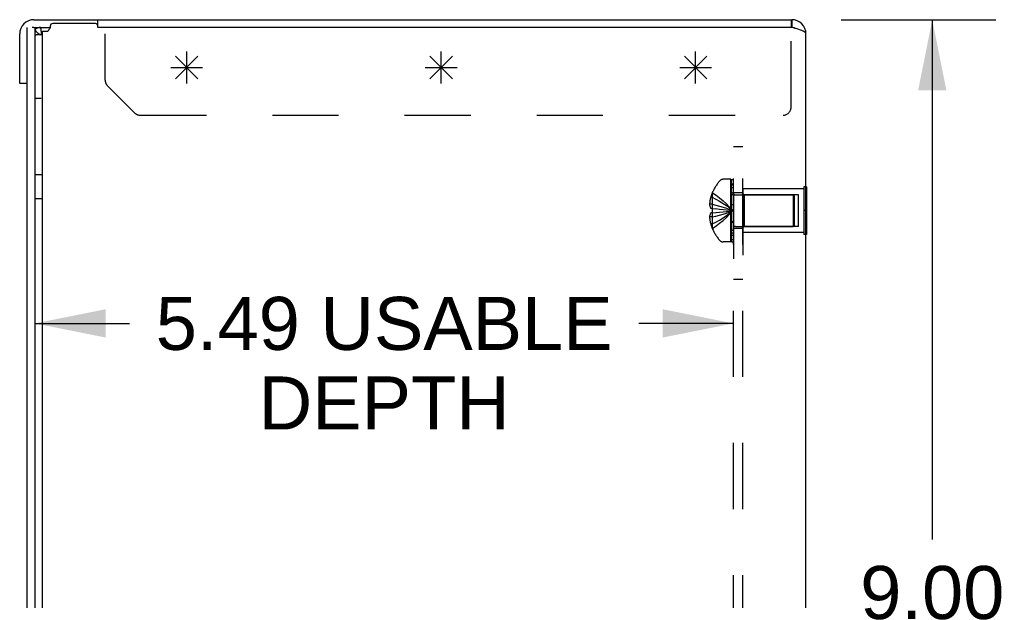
# Model space of a CAD drawing. Header units: inches. Extents: x 0 to 94.4, y 0 to 61.1.
# Tile 13 of 15: x 58.8 to 66.6, y 34.5 to 39.1. Entities that reach past the tile are written whole.
import ezdxf

# ---------------------------------------------------------------- set-up
doc = ezdxf.new("R2010")
doc.units = ezdxf.units.IN
doc.header["$LTSCALE"] = 5.194444
doc.header["$MEASUREMENT"] = 0
doc.linetypes.add('HIDDEN', pattern=[0.2, 0.1, -0.1])
doc.layers.get('0').update_dxf_attribs({"linetype": 'CONTINUOUS'})
for name, color, linetype in [('02___PRT_ALL_AXES', 7, 'CONTINUOUS'), ('06___PRT_ALL_SURFS', 7, 'CONTINUOUS'), ('DEFAULT_2', 8, 'HIDDEN'), ('DIMENSIONS', 7, 'CONTINUOUS'), ('SPOTWELD-COSMETIC-SKETCH', 7, 'CONTINUOUS')]:
    doc.layers.add(name, color=color, linetype=linetype)
doc.styles.get("Standard").update_dxf_attribs({"font": 'arial.ttf'})
doc.dimstyles.new('DIMSTYLE_1', dxfattribs={"dimtxt": 0.416667, "dimasz": 0.555556, "dimexe": 0.09, "dimexo": 0.07, "dimgap": 0.0375, "dimtad": 0, "dimtih": 1, "dimtoh": 1, "dimzin": 4, "dimdsep": 46, "dimtxsty": 'Standard', "dimblk": '_FILLED', "dimblk1": '_FILLED', "dimblk2": '_FILLED', "dimcen": 0.09, "dimazin": 1, "dimtfac": 1, "dimtdec": 3, "dimtofl": 0, "dimtmove": 0, "dimatfit": 3, "dimldrblk": '_FILLED', "dimfxl": 0, "dimtolj": 1, "dimtzin": 4, "dimarcsym": 0})

# ---------------------------------------------------------------- blocks, each defined once
blk = doc.blocks.new('_FILLED')
at = {"color": 0, "linetype": 'ByBlock'}
blk.add_solid([(0, 0), (-1, 0.2), (-1, -0.2)], dxfattribs=at)
blk = doc.blocks.new('*D1')
at = {"layer": 'DIMENSIONS', "color": 2, "linetype": 'Continuous'}
for p, q in [((65.3015, 39.0534), (66.5174, 39.0534)), ((66.0174, 39.0534), (66.0174, 34.97)), ((66.0174, 30.0534), (66.0174, 34.1367)), ((65.3015, 30.0534), (66.5174, 30.0534))]:
    blk.add_line(p, q, dxfattribs=at)
at = {"layer": 'DIMENSIONS', "color": 2, "linetype": 'Continuous', "xscale": 0.5555555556, "yscale": 0.5555555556, "zscale": 0.5555555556}
for p, rotation in [((66.0174, 39.0534), 90), ((66.0174, 30.0534), 270)]:
    blk.add_blockref('_FILLED', p, dxfattribs=dict(at, rotation=rotation))
at = {"layer": 'DIMENSIONS', "color": 2, "linetype": 'Continuous', "insert": (66.0174, 34.7617), "char_height": 0.41667, "width": 1.13228, "attachment_point": 2, "line_spacing_factor": 0.9}
blk.add_mtext('9.00', dxfattribs=at)
blk = doc.blocks.new('*D20')
at = {"layer": 'DIMENSIONS', "color": 2, "linetype": 'Continuous'}
for p, q in [((58.9647, 36.6675), (59.7084, 36.6675)), ((64.4547, 36.6675), (63.7109, 36.6675))]:
    blk.add_line(p, q, dxfattribs=at)
at = {"layer": 'DIMENSIONS', "color": 2, "linetype": 'Continuous', "xscale": 0.5555555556, "yscale": 0.5555555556, "zscale": 0.5555555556, "rotation": 180}
blk.add_blockref('_FILLED', (58.9647, 36.6675), dxfattribs=at)
at = {"layer": 'DIMENSIONS', "color": 2, "linetype": 'Continuous', "xscale": 0.5555555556, "yscale": 0.5555555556, "zscale": 0.5555555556}
blk.add_blockref('_FILLED', (64.4547, 36.6675), dxfattribs=at)
at = {"layer": 'DIMENSIONS', "color": 2, "linetype": 'Continuous', "insert": (61.7097, 36.8758), "char_height": 0.416667, "width": 3.585812, "attachment_point": 2, "line_spacing_factor": 0.9}
blk.add_mtext('5.49 USABLE\\PDEPTH', dxfattribs=at)

msp = doc.modelspace()

# ---------------------------------------------------------------- linework, layer by layer
at = {"color": 3, "linetype": 'Continuous'}
for p, q in [((58.9567, 39.0534), (64.9127, 39.0534)), ((59.4397, 39.0234), (59.1047, 39.0234)), ((58.8447, 38.5534), (58.8447, 38.9414)), ((58.9047, 30.0509), (58.9047, 38.9908)), ((58.9867, 38.9903), (58.9762, 38.9899)), ((59.0247, 38.8797), (59.0247, 38.9634)), ((59.0247, 38.9634), (59.0663, 38.9634)), ((59.0847, 39.0034), (59.0847, 38.9881)), ((59.4597, 38.9934), (59.4597, 39.0034)), ((64.9127, 38.9934), (59.4597, 38.9934)), ((64.9271, 38.9891), (64.9127, 38.9934)), ((64.9415, 38.9848), (64.9271, 38.9891)), ((65.0247, 30.1654), (65.0247, 38.9414)), ((59.0247, 30.5694), (59.0247, 38.4871))]:
    msp.add_line(p, q, dxfattribs=at)
at = {"color": 7, "linetype": 'Continuous'}
for p, q in [((59.4567, 39.0534), (59.4567, 39.0138)), ((64.9077, 39.0534), (64.9077, 38.9934)), ((64.9127, 39.0534), (64.9127, 38.9934)), ((58.9567, 38.9934), (59.0847, 38.9934)), ((58.9647, 38.9934), (58.9647, 30.0509)), ((58.9779, 38.958), (58.9727, 38.9665)), ((58.9898, 38.9441), (58.9846, 38.9494)), ((59.0099, 38.9328), (59.0035, 38.9347)), ((59.0069, 38.992), (59.0158, 38.9327)), ((59.0247, 38.4871), (59.0247, 38.8797)), ((58.9047, 38.5534), (58.8447, 38.5534)), ((58.9647, 37.8374), (59.0247, 37.8374)), ((58.9647, 37.6494), (59.0247, 37.6494))]:
    msp.add_line(p, q, dxfattribs=at)
at = {"color": 4, "linetype": 'Continuous'}
for p, q in [((60.1577, 38.5534), (60.1577, 38.8034)), ((62.1577, 38.5534), (62.1577, 38.8034)), ((60.0693, 38.59), (60.246, 38.7668)), ((60.0693, 38.7668), (60.246, 38.59)), ((62.0693, 38.59), (62.246, 38.7668)), ((62.0693, 38.7668), (62.246, 38.59)), ((60.0327, 38.6784), (60.2827, 38.6784)), ((62.0327, 38.6784), (62.2827, 38.6784))]:
    msp.add_line(p, q, dxfattribs=at)
at = {"color": 3, "linetype": 'Continuous'}
for points in [[(58.9762, 38.9899), (58.9659, 38.9899), (58.9651, 38.9899)], [(59.0069, 38.992), (58.9971, 38.9909), (58.9867, 38.9903)], [(59.0663, 38.9634), (59.0688, 38.9661), (59.0709, 38.9687), (59.0728, 38.9711), (59.0745, 38.9734), (59.076, 38.9757), (59.0792, 38.9805)], [(59.0792, 38.9805), (59.081, 38.983), (59.0828, 38.9856), (59.0847, 38.9881)], [(64.9688, 38.976), (64.9555, 38.9804), (64.9415, 38.9848)], [(65.0247, 38.9414), (65.0237, 38.9457), (65.0209, 38.95), (65.0161, 38.9544), (65.0096, 38.9588), (65.0014, 38.9631), (64.9918, 38.9674), (64.9809, 38.9717), (64.9688, 38.976)]]:
    msp.add_lwpolyline(points, dxfattribs=at)
at = {"color": 7, "linetype": 'Continuous'}
for points in [[(58.9727, 38.9665), (58.9685, 38.9756), (58.9684, 38.976)], [(58.9846, 38.9494), (58.9836, 38.9506), (58.9779, 38.958)], [(59.0035, 38.9347), (58.9967, 38.9386), (58.9898, 38.9441)]]:
    msp.add_lwpolyline(points, dxfattribs=at)
at = {"color": 3, "linetype": 'Continuous'}
for centre, radius, start, end in [((58.9567, 38.9414), 0.112, 90, 180), ((59.1047, 39.0034), 0.02, 90, 180), ((59.4397, 39.0034), 0.02, 0, 90), ((64.9127, 38.9414), 0.112, 0, 90), ((59.0247, 38.8734), 0.12, 98.52753, 118.68284)]:
    msp.add_arc(centre, radius, start, end, dxfattribs=at)
at = {"color": 7, "linetype": 'Continuous'}
for centre, radius, start, end in [((58.9567, 38.9414), 0.052, 90, 105), ((58.9747, 38.9234), 0.01, 90, 180), ((59.0247, 38.8734), 0.06, 90, 98.52753), ((64.9127, 38.9414), 0.052, 56.9328, 78.75005), ((58.9747, 38.4434), 0.01, 180, 270)]:
    msp.add_arc(centre, radius, start, end, dxfattribs=at)
at = {"layer": '02___PRT_ALL_AXES', "color": 7, "linetype": 'Continuous'}
for p, q in [((59.0147, 38.9334), (58.9747, 38.9334)), ((59.0147, 38.4334), (58.9747, 38.4334))]:
    msp.add_line(p, q, dxfattribs=at)
at = {"layer": '02___PRT_ALL_AXES', "color": 8, "linetype": 'HIDDEN'}
for p, q in [((64.4547, 37.6939), (64.4547, 37.0114)), ((64.5297, 37.6939), (64.4547, 37.6939)), ((64.5297, 37.7239), (64.5297, 37.0114)), ((65.0087, 37.7239), (64.5297, 37.7239)), ((64.5297, 37.4129), (64.4547, 37.4129)), ((65.0087, 37.3829), (64.5297, 37.3829)), ((64.5297, 37.0114), (64.4547, 37.0114))]:
    msp.add_line(p, q, dxfattribs=at)
at = {"layer": '06___PRT_ALL_SURFS', "color": 8, "linetype": 'HIDDEN'}
for p, q in [((65.0087, 37.7409), (65.0087, 37.3659)), ((65.0247, 37.7409), (65.0087, 37.7409)), ((65.0247, 37.5534), (65.0087, 37.5534)), ((65.0247, 37.3659), (65.0087, 37.3659))]:
    msp.add_line(p, q, dxfattribs=at)
at = {"layer": '06___PRT_ALL_SURFS', "color": 7, "linetype": 'Continuous'}
for p, q in [((65.0297, 37.7409), (65.0247, 37.7409)), ((65.0297, 37.7409), (65.0297, 37.3659)), ((65.0297, 37.5534), (65.0247, 37.5534)), ((65.0297, 37.3659), (65.0247, 37.3659))]:
    msp.add_line(p, q, dxfattribs=at)
at = {"layer": 'DEFAULT_2', "color": 8, "linetype": 'HIDDEN'}
for p, q in [((59.5162, 38.5795), (59.5162, 38.9414)), ((64.9077, 38.3664), (64.9077, 38.9934)), ((59.5347, 38.5349), (59.7478, 38.3218)), ((59.7923, 38.3034), (64.8447, 38.3034)), ((64.4547, 31.0534), (64.4547, 38.0534)), ((64.5297, 38.0534), (64.4547, 38.0534)), ((64.5297, 31.0534), (64.5297, 38.0534)), ((64.4347, 37.7994), (64.3734, 37.7994)), ((64.4347, 37.3074), (64.4347, 37.7994)), ((64.4397, 37.3074), (64.4397, 37.7964)), ((64.4547, 37.7964), (64.4397, 37.7964)), ((64.2888, 37.6936), (64.2885, 37.6939)), ((64.2888, 37.6936), (64.2885, 37.6927)), ((64.2885, 37.6927), (64.2885, 37.5714)), ((64.4547, 37.7611), (64.4397, 37.7611)), ((64.4547, 37.7544), (64.4397, 37.7544)), ((64.4547, 37.7321), (64.4397, 37.7321)), ((64.4547, 37.6917), (64.4397, 37.6917)), ((64.2885, 37.6579), (64.2758, 37.6579)), ((64.4547, 37.6771), (64.4397, 37.6771)), ((64.4719, 37.6774), (64.9247, 37.6774)), ((64.5397, 37.6784), (64.5297, 37.6884)), ((64.5397, 37.6784), (64.5397, 37.4284)), ((64.9672, 37.6784), (64.5397, 37.6784)), ((64.9247, 37.6774), (64.9247, 37.4294)), ((64.9347, 37.6674), (64.9247, 37.6774)), ((64.9347, 37.4394), (64.9347, 37.6674)), ((64.9672, 37.4284), (64.9672, 37.6784)), ((64.2885, 37.603), (64.2666, 37.603)), ((64.2885, 37.5714), (64.2758, 37.5714)), ((64.2885, 37.5354), (64.2758, 37.5354)), ((64.2888, 37.5713), (64.2885, 37.5714)), ((64.2885, 37.5714), (64.3178, 37.5688)), ((64.2885, 37.5354), (64.2885, 37.414)), ((64.2888, 37.5354), (64.2885, 37.5354)), ((64.3175, 37.5689), (64.3459, 37.5661)), ((64.4248, 37.5499), (64.4495, 37.5534)), ((64.4249, 37.5499), (64.4495, 37.5534)), ((64.4547, 37.6), (64.4397, 37.6)), ((64.4547, 37.5991), (64.4397, 37.5991)), ((64.2885, 37.5037), (64.2666, 37.5037)), ((64.4547, 37.4665), (64.4397, 37.4665)), ((64.4547, 37.4591), (64.4397, 37.4591)), ((64.2885, 37.4489), (64.2758, 37.4489)), ((64.2885, 37.414), (64.2888, 37.4131)), ((64.2888, 37.4131), (64.2885, 37.4129)), ((64.4547, 37.3985), (64.4397, 37.3985)), ((64.4719, 37.4294), (64.9247, 37.4294)), ((64.5397, 37.4284), (64.5297, 37.4184)), ((64.9672, 37.4284), (64.5397, 37.4284)), ((64.9347, 37.4394), (64.9247, 37.4294)), ((64.4347, 37.3074), (64.3734, 37.3074)), ((64.4547, 37.3767), (64.4397, 37.3767)), ((64.4547, 37.3591), (64.4397, 37.3591)), ((64.4547, 37.3231), (64.4397, 37.3231)), ((64.4397, 37.3074), (64.4547, 37.3074))]:
    msp.add_line(p, q, dxfattribs=at)
for points in [[(64.2888, 37.6936), (64.3178, 37.674), (64.3459, 37.6528), (64.3731, 37.6302), (64.3994, 37.6061), (64.4249, 37.5805), (64.4495, 37.5534)], [(64.2758, 37.6579), (64.2739, 37.6508), (64.2723, 37.6438), (64.2709, 37.637), (64.2697, 37.6302), (64.2686, 37.6234), (64.2678, 37.6166), (64.2671, 37.6098), (64.2666, 37.603)], [(64.2885, 37.6579), (64.3175, 37.6432), (64.3456, 37.6275), (64.3729, 37.6106), (64.3993, 37.5926), (64.4248, 37.5736), (64.4495, 37.5534)], [(64.2666, 37.603), (64.2671, 37.5993), (64.2677, 37.5956), (64.2685, 37.5918), (64.2695, 37.588), (64.2707, 37.5841), (64.2721, 37.58), (64.2738, 37.5758), (64.2758, 37.5714)], [(64.2758, 37.5354), (64.2738, 37.531), (64.2721, 37.5267), (64.2707, 37.5227), (64.2695, 37.5187), (64.2685, 37.5149), (64.2677, 37.5111), (64.2671, 37.5074), (64.2666, 37.5037)], [(64.2885, 37.603), (64.3175, 37.5961), (64.3456, 37.5886), (64.3729, 37.5806), (64.3993, 37.572), (64.4248, 37.563), (64.4495, 37.5534)], [(64.2888, 37.5713), (64.2887, 37.5684), (64.2886, 37.5654), (64.2886, 37.5624), (64.2885, 37.5594), (64.2885, 37.5564), (64.2885, 37.5534)], [(64.2885, 37.4489), (64.3175, 37.4635), (64.3456, 37.4793), (64.3729, 37.4961), (64.3993, 37.5141), (64.4248, 37.5332), (64.4495, 37.5534)], [(64.2885, 37.5534), (64.2885, 37.5504), (64.2885, 37.5474), (64.2886, 37.5444), (64.2886, 37.5414), (64.2887, 37.5384), (64.2888, 37.5354)], [(64.2885, 37.5037), (64.3175, 37.5107), (64.3456, 37.5182), (64.3729, 37.5262), (64.3993, 37.5347), (64.4248, 37.5438), (64.4495, 37.5534)], [(64.2885, 37.5354), (64.3175, 37.5379), (64.3456, 37.5406), (64.3729, 37.5435), (64.3993, 37.5466), (64.4249, 37.5499)], [(64.2888, 37.4131), (64.3178, 37.4328), (64.3459, 37.4539), (64.3731, 37.4766), (64.3994, 37.5007), (64.4249, 37.5263), (64.4495, 37.5534)], [(64.2888, 37.5354), (64.3178, 37.5379), (64.3459, 37.5406), (64.3731, 37.5435), (64.3994, 37.5466)], [(64.3456, 37.5661), (64.3731, 37.5632), (64.3994, 37.5601), (64.4249, 37.5568), (64.4495, 37.5534)], [(64.3729, 37.5632), (64.3993, 37.5601), (64.4248, 37.5569), (64.4495, 37.5534)], [(64.2666, 37.5037), (64.2671, 37.4969), (64.2678, 37.4902), (64.2686, 37.4834), (64.2697, 37.4766), (64.2709, 37.4698), (64.2723, 37.463), (64.2739, 37.456), (64.2758, 37.4489)]]:
    msp.add_lwpolyline(points, dxfattribs=at)
for centre, radius, start, end in [((59.5792, 38.5795), 0.063, 180, 225), ((59.7923, 38.3664), 0.063, 225, 270), ((64.8447, 38.3664), 0.063, 270, 360), ((64.6167, 37.5534), 0.357, 139.06656, 156.82726), ((64.3734, 37.7644), 0.035, 90, 139.06656), ((64.6167, 37.5534), 0.3566, 156.99828, 162.95934), ((64.4719, 37.7146), 0.0372, 180, 210.0497), ((64.4719, 37.7146), 0.0372, 242.46014, 270), ((64.6167, 37.5534), 0.3566, 197.04066, 203.00172), ((64.6167, 37.5534), 0.357, 203.17274, 220.93344), ((64.4719, 37.3922), 0.0372, 149.9503, 180), ((64.4719, 37.3922), 0.0372, 90, 117.53986), ((64.3734, 37.3424), 0.035, 220.93344, 270)]:
    msp.add_arc(centre, radius, start, end, dxfattribs=at)
at = {"layer": 'SPOTWELD-COSMETIC-SKETCH', "color": 4, "linetype": 'Continuous'}
for p, q in [((64.1577, 38.5534), (64.1577, 38.8034)), ((64.0693, 38.59), (64.246, 38.7668)), ((64.0693, 38.7668), (64.246, 38.59)), ((64.0327, 38.6784), (64.2827, 38.6784))]:
    msp.add_line(p, q, dxfattribs=at)

# ---------------------------------------------------------------- dimensions: what is measured, and where the dimension line sits
at = {"layer": 'DIMENSIONS', "color": 2, "linetype": 'Continuous'}
dim = msp.add_linear_dim(base=(66.0174, 39.0534), p1=(65.2315, 30.0534), p2=(65.2315, 39.0534), angle=90, dimstyle='DIMSTYLE_1', dxfattribs=at)
dim.commit()
dim.dimension.update_dxf_attribs({"geometry": '*D1', "text_midpoint": (66.0161, 34.5511), "dimtype": 160})
dim = msp.add_linear_dim(base=(64.4547, 36.6675), p1=(58.9647, 38.8684), p2=(64.4547, 37.8034), text='<> USABLE\\PDEPTH', dimstyle='DIMSTYLE_1', dxfattribs=at)
dim.commit()
dim.dimension.update_dxf_attribs({"geometry": '*D20', "text_midpoint": (61.7097, 36.355), "dimtype": 160})

doc.saveas('drawing.dxf')
